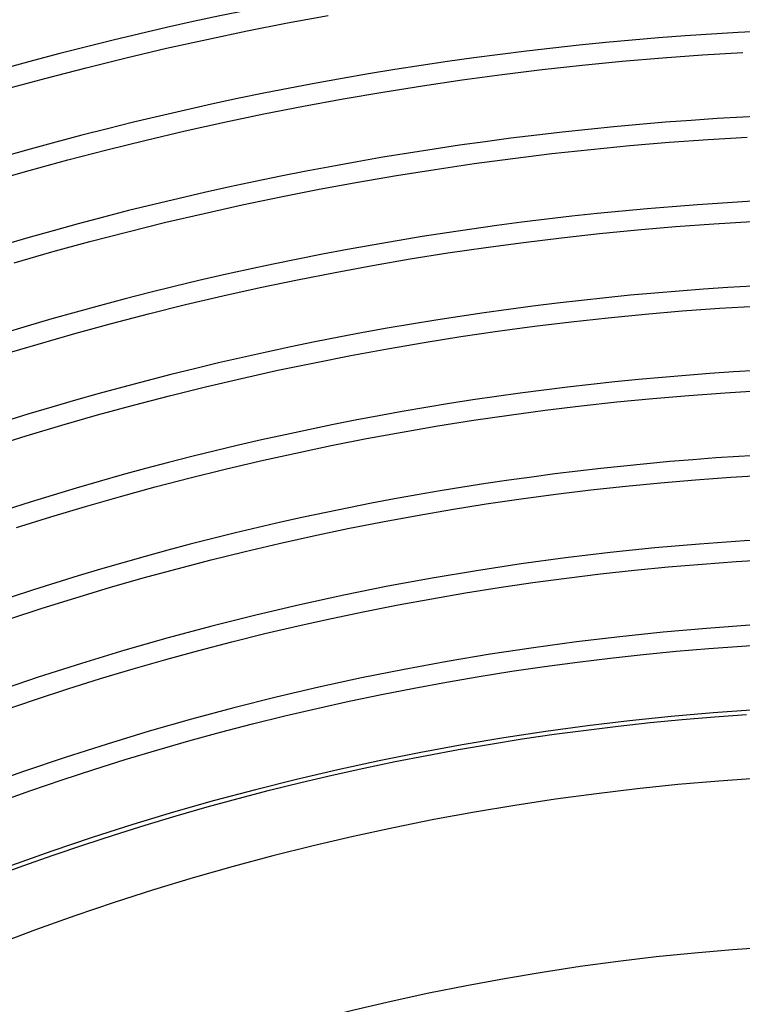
# Model space of a CAD drawing. Header units: millimetres. Extents: x -310 to 310, y -273 to 273.
# Tile 63 of 84: x -56 to -11, y 147 to 208. Entities that reach past the tile are written whole.
import ezdxf

# ---------------------------------------------------------------- set-up
doc = ezdxf.new("R2010")
doc.units = ezdxf.units.MM
doc.layers.add('THICK', color=7, linetype='Continuous')

msp = doc.modelspace()

# ---------------------------------------------------------------- linework, layer by layer
at = {"layer": 'THICK'}
for p, q in [((-39.484, 207.527), (-36.964, 207.991)), ((-41.998, 207.033), (-39.484, 207.527)), ((-47.008, 205.954), (-44.506, 206.509)), ((-44.506, 206.509), (-41.998, 207.033)), ((-49.502, 205.368), (-47.008, 205.954)), ((-51.99, 204.753), (-49.502, 205.368)), ((-18.715, 205.148), (-16.225, 205.36)), ((-16.225, 205.36), (-13.733, 205.542)), ((-13.733, 205.542), (-11.239, 205.693)), ((-54.469, 204.107), (-51.99, 204.753)), ((-26.166, 204.331), (-23.685, 204.634)), ((-23.685, 204.634), (-21.201, 204.906)), ((-21.201, 204.906), (-18.715, 205.148)), ((-56.941, 203.431), (-54.469, 204.107)), ((-28.642, 203.999), (-26.166, 204.331)), ((-33.582, 203.244), (-31.114, 203.637)), ((-31.114, 203.637), (-28.642, 203.999)), ((-38.502, 202.37), (-36.045, 202.822)), ((-36.045, 202.822), (-33.582, 203.244)), ((-40.954, 201.888), (-38.502, 202.37)), ((-43.4, 201.376), (-40.954, 201.888)), ((-45.839, 200.835), (-43.4, 201.376)), ((-48.272, 200.264), (-45.839, 200.835)), ((-13.383, 200.303), (-10.952, 200.451)), ((-50.697, 199.664), (-48.272, 200.264)), ((-20.661, 199.684), (-18.238, 199.92)), ((-18.238, 199.92), (-15.811, 200.126)), ((-15.811, 200.126), (-13.383, 200.303)), ((-53.116, 199.035), (-50.697, 199.664)), ((-25.499, 199.124), (-23.082, 199.419)), ((-23.082, 199.419), (-20.661, 199.684)), ((-55.526, 198.376), (-53.116, 199.035)), ((-30.321, 198.447), (-27.912, 198.8)), ((-27.912, 198.8), (-25.499, 199.124)), ((-57.928, 197.688), (-55.526, 198.376)), ((-35.126, 197.653), (-32.726, 198.065)), ((-32.726, 198.065), (-30.321, 198.447)), ((-37.521, 197.212), (-35.126, 197.653)), ((-42.294, 196.244), (-39.91, 196.743)), ((-39.91, 196.743), (-37.521, 197.212)), ((-44.671, 195.717), (-42.294, 196.244)), ((-47.042, 195.161), (-44.671, 195.717)), ((-49.405, 194.576), (-47.042, 195.161)), ((-17.761, 194.692), (-15.398, 194.893)), ((-15.398, 194.893), (-13.033, 195.065)), ((-13.033, 195.065), (-10.666, 195.209)), ((-51.762, 193.962), (-49.405, 194.576)), ((-22.478, 194.203), (-20.121, 194.462)), ((-20.121, 194.462), (-17.761, 194.692)), ((-54.111, 193.32), (-51.762, 193.962)), ((-27.182, 193.601), (-24.832, 193.917)), ((-24.832, 193.917), (-22.478, 194.203)), ((-56.452, 192.649), (-54.111, 193.32)), ((-31.87, 192.885), (-29.529, 193.257)), ((-29.529, 193.257), (-27.182, 193.601)), ((-36.54, 192.055), (-34.208, 192.484)), ((-34.208, 192.484), (-31.87, 192.885)), ((-38.867, 191.598), (-36.54, 192.055)), ((-41.188, 191.112), (-38.867, 191.598)), ((-45.811, 190.057), (-43.503, 190.598)), ((-43.503, 190.598), (-41.188, 191.112)), ((-48.113, 189.487), (-45.811, 190.057)), ((-50.408, 188.89), (-48.113, 189.487)), ((-19.581, 189.24), (-17.284, 189.463)), ((-17.284, 189.463), (-14.984, 189.659)), ((-14.984, 189.659), (-12.683, 189.827)), ((-12.683, 189.827), (-10.379, 189.967)), ((-52.696, 188.264), (-50.408, 188.89)), ((-24.165, 188.709), (-21.874, 188.988)), ((-21.874, 188.988), (-19.581, 189.24)), ((-54.975, 187.611), (-52.696, 188.264)), ((-28.736, 188.067), (-26.452, 188.402)), ((-26.452, 188.402), (-24.165, 188.709)), ((-57.247, 186.931), (-54.975, 187.611)), ((-33.289, 187.315), (-31.015, 187.705)), ((-31.015, 187.705), (-28.736, 188.067)), ((-35.559, 186.897), (-33.289, 187.315)), ((-40.082, 185.98), (-37.823, 186.452)), ((-37.823, 186.452), (-35.559, 186.897)), ((-42.335, 185.48), (-40.082, 185.98)), ((-44.581, 184.953), (-42.335, 185.48)), ((-46.821, 184.399), (-44.581, 184.953)), ((-14.571, 184.425), (-12.333, 184.588)), ((-12.333, 184.588), (-10.093, 184.724)), ((-49.055, 183.817), (-46.821, 184.399)), ((-21.271, 183.773), (-19.04, 184.018)), ((-19.04, 184.018), (-16.807, 184.235)), ((-16.807, 184.235), (-14.571, 184.425)), ((-51.281, 183.209), (-49.055, 183.817)), ((-25.722, 183.203), (-23.498, 183.502)), ((-23.498, 183.502), (-21.271, 183.773)), ((-53.499, 182.573), (-51.281, 183.209)), ((-30.159, 182.525), (-27.943, 182.878)), ((-27.943, 182.878), (-25.722, 183.203)), ((-55.71, 181.911), (-53.499, 182.573)), ((-34.577, 181.74), (-32.37, 182.146)), ((-32.37, 182.146), (-30.159, 182.525)), ((-57.912, 181.222), (-55.71, 181.911)), ((-36.779, 181.307), (-34.577, 181.74)), ((-41.166, 180.362), (-38.976, 180.848)), ((-38.976, 180.848), (-36.779, 181.307)), ((-43.351, 179.849), (-41.166, 180.362)), ((-45.529, 179.31), (-43.351, 179.849)), ((-47.701, 178.745), (-45.529, 179.31)), ((-18.5, 178.795), (-16.33, 179.007)), ((-16.33, 179.007), (-14.157, 179.192)), ((-14.157, 179.192), (-11.983, 179.35)), ((-11.983, 179.35), (-9.807, 179.482)), ((-49.865, 178.153), (-47.701, 178.745)), ((-22.831, 178.294), (-20.667, 178.558)), ((-20.667, 178.558), (-18.5, 178.795)), ((-52.023, 177.535), (-49.865, 178.153)), ((-27.15, 177.688), (-24.992, 178.004)), ((-24.992, 178.004), (-22.831, 178.294)), ((-54.172, 176.891), (-52.023, 177.535)), ((-31.452, 176.977), (-29.303, 177.345)), ((-29.303, 177.345), (-27.15, 177.688)), ((-56.314, 176.221), (-54.172, 176.891)), ((-35.735, 176.162), (-33.596, 176.582)), ((-33.596, 176.582), (-31.452, 176.977)), ((-37.87, 175.716), (-35.735, 176.162)), ((-39.998, 175.243), (-37.87, 175.716)), ((-44.237, 174.221), (-42.121, 174.745)), ((-42.121, 174.745), (-39.998, 175.243)), ((-46.347, 173.672), (-44.237, 174.221)), ((-13.744, 173.958), (-11.633, 174.112)), ((-11.633, 174.112), (-9.52, 174.24)), ((-48.45, 173.097), (-46.347, 173.672)), ((-20.064, 173.343), (-17.96, 173.573)), ((-17.96, 173.573), (-15.853, 173.778)), ((-15.853, 173.778), (-13.744, 173.958)), ((-50.546, 172.497), (-48.45, 173.097)), ((-24.262, 172.805), (-22.165, 173.087)), ((-22.165, 173.087), (-20.064, 173.343)), ((-52.635, 171.871), (-50.546, 172.497)), ((-28.447, 172.166), (-26.357, 172.498)), ((-26.357, 172.498), (-24.262, 172.805)), ((-54.716, 171.22), (-52.635, 171.871)), ((-32.615, 171.425), (-30.533, 171.808)), ((-30.533, 171.808), (-28.447, 172.166)), ((-56.788, 170.544), (-54.716, 171.22)), ((-34.692, 171.017), (-32.615, 171.425)), ((-38.83, 170.125), (-36.764, 170.583)), ((-36.764, 170.583), (-34.692, 171.017)), ((-40.891, 169.641), (-38.83, 170.125)), ((-42.945, 169.133), (-40.891, 169.641)), ((-47.035, 168.041), (-44.994, 168.6)), ((-44.994, 168.6), (-42.945, 169.133)), ((-15.376, 168.55), (-13.33, 168.724)), ((-13.33, 168.724), (-11.283, 168.874)), ((-11.283, 168.874), (-9.234, 168.998)), ((-49.07, 167.459), (-47.035, 168.041)), ((-21.498, 167.879), (-19.46, 168.128)), ((-19.46, 168.128), (-17.419, 168.351)), ((-17.419, 168.351), (-15.376, 168.55)), ((-51.098, 166.851), (-49.07, 167.459)), ((-25.564, 167.308), (-23.532, 167.606)), ((-23.532, 167.606), (-21.498, 167.879)), ((-53.118, 166.219), (-51.098, 166.851)), ((-29.615, 166.639), (-27.591, 166.986)), ((-27.591, 166.986), (-25.564, 167.308)), ((-55.13, 165.563), (-53.118, 166.219)), ((-33.648, 165.872), (-31.634, 166.267)), ((-31.634, 166.267), (-29.615, 166.639)), ((-57.134, 164.882), (-55.13, 165.563)), ((-35.657, 165.451), (-33.648, 165.872)), ((-39.66, 164.538), (-37.662, 165.007)), ((-37.662, 165.007), (-35.657, 165.451)), ((-41.653, 164.044), (-39.66, 164.538)), ((-16.982, 164.124), (-14.99, 164.318)), ((-14.99, 164.318), (-12.996, 164.487)), ((-12.996, 164.487), (-11, 164.633)), ((-43.64, 163.527), (-41.653, 164.044)), ((-20.958, 163.664), (-18.971, 163.906)), ((-18.971, 163.906), (-16.982, 164.124)), ((-45.62, 162.986), (-43.64, 163.527)), ((-26.898, 162.793), (-24.922, 163.107)), ((-24.922, 163.107), (-22.942, 163.397)), ((-22.942, 163.397), (-20.958, 163.664)), ((-47.594, 162.42), (-45.62, 162.986)), ((-28.871, 162.455), (-26.898, 162.793)), ((-49.56, 161.831), (-47.594, 162.42)), ((-32.803, 161.706), (-30.839, 162.092)), ((-30.839, 162.092), (-28.871, 162.455)), ((-51.52, 161.218), (-49.56, 161.831)), ((-36.716, 160.863), (-34.762, 161.297)), ((-34.762, 161.297), (-32.803, 161.706)), ((-53.471, 160.581), (-51.52, 161.218)), ((-38.664, 160.406), (-36.716, 160.863)), ((-55.415, 159.921), (-53.471, 160.581)), ((-40.607, 159.925), (-38.664, 160.406)), ((-57.351, 159.237), (-55.415, 159.921)), ((-42.544, 159.421), (-40.607, 159.925)), ((-46.399, 158.342), (-44.475, 158.893)), ((-44.475, 158.893), (-42.544, 159.421)), ((-48.316, 157.768), (-46.399, 158.342)), ((-50.226, 157.17), (-48.316, 157.768)), ((-52.129, 156.549), (-50.226, 157.17)), ((-54.024, 155.905), (-52.129, 156.549)), ((-55.911, 155.239), (-54.024, 155.905)), ((-57.789, 154.549), (-55.911, 155.239))]:
    msp.add_line(p, q, dxfattribs=at)
for radius, start, end in [(233.5, 60.49076, 119.50926), (228.25, 60.50205, 119.49797), (223, 60.51385, 119.48611), (217.75, 60.52629, 119.47373), (212.5, 60.53924, 119.46073), (207.25, 60.55293, 119.44709), (202, 60.56731, 119.43271), (196.75, 60.58244, 119.41758), (191.5, 60.59842, 119.4016), (186.25, 60.61527, 119.38475), (181, 60.63314, 119.36688), (175.75, 60.65205, 119.34797), (170.5, 60.67211, 119.32791), (165.25, 60.69285, 119.30717), (161, 60.71089, 119.28913), (150.5, 60.76046, 119.23951)]:
    msp.add_arc((0, 0), radius, start, end, dxfattribs=at)

doc.saveas('drawing.dxf')
